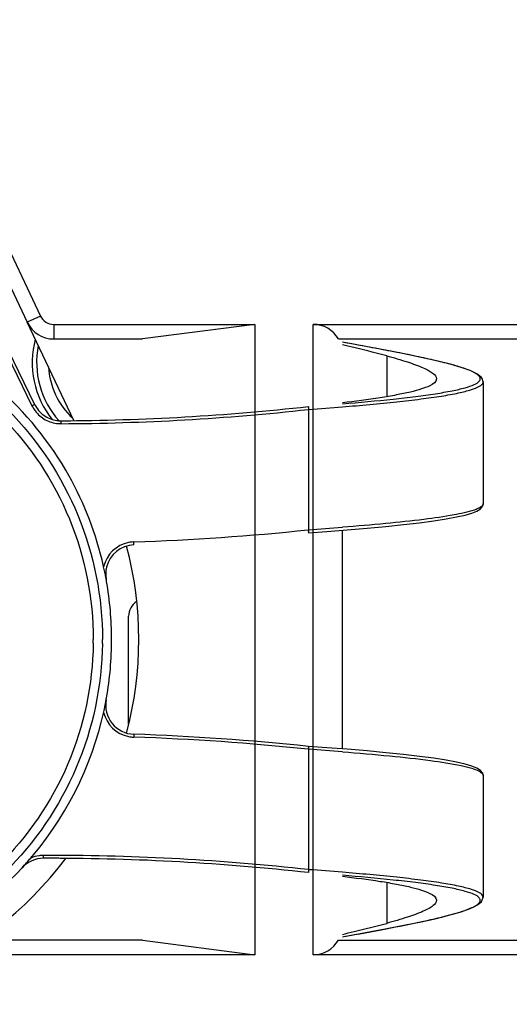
# Model space of a CAD drawing. Header units: millimetres. Extents: x 0 to 420, y 0 to 297.
# Tile 9 of 136: x 85.83 to 89.18, y 180.2 to 186.95. Entities that reach past the tile are written whole.
import ezdxf

# ---------------------------------------------------------------- set-up
doc = ezdxf.new("R2010")
doc.units = ezdxf.units.MM
doc.header["$LTSCALE"] = 23.1
doc.layers.get('0').update_dxf_attribs({"linetype": 'CONTINUOUS'})

msp = doc.modelspace()

# ---------------------------------------------------------------- linework, layer by layer
at = {"color": 7, "linetype": 'Continuous'}
for p, q in [((85.0081, 186.9485), (85.9706, 184.9173)), ((84.96, 186.8164), (85.8802, 184.8745)), ((85.0984, 185.967), (85.912, 184.303)), ((85.1164, 185.9758), (85.93, 184.3118)), ((85.9706, 184.9173), (85.8802, 184.8745)), ((86.1993, 184.2008), (85.8802, 184.8745)), ((86.0609, 184.8601), (86.0609, 184.7601)), ((86.0609, 184.8601), (87.439, 184.8601)), ((87.439, 184.8601), (86.6698, 184.7601)), ((87.439, 184.8601), (87.439, 180.5401)), ((87.839, 180.5401), (87.839, 184.8601)), ((87.839, 184.8601), (89.2416, 184.8601)), ((86.0609, 184.7601), (86.6698, 184.7601)), ((88.0122, 184.7601), (89.2816, 184.7601)), ((88.05, 184.7361), (88.039, 184.7381)), ((88.3425, 184.6452), (88.3425, 184.3645)), ((89.0035, 184.4653), (88.9971, 184.4898)), ((89.0031, 184.4614), (89.0038, 184.4668)), ((89.0031, 184.4614), (89.0035, 184.4653)), ((89.0038, 184.4668), (89.0038, 183.6326)), ((85.912, 184.303), (85.93, 184.3118)), ((87.8059, 184.277), (87.8099, 184.2773)), ((87.8059, 184.277), (87.8059, 183.4523)), ((86.1105, 184.1997), (86.11, 184.1997)), ((87.8059, 183.4523), (87.8034, 183.452)), ((87.8059, 183.4523), (87.8034, 183.452)), ((87.8059, 183.4322), (87.9324, 183.4414)), ((88.039, 181.9505), (88.039, 183.4497)), ((86.5738, 182.1195), (86.5738, 182.8598)), ((87.8034, 181.9482), (87.8059, 181.948)), ((87.8034, 181.9482), (87.8059, 181.948)), ((87.8059, 181.948), (87.8059, 181.1232)), ((89.0023, 181.7784), (89.0005, 181.7834)), ((89.0038, 181.7676), (89.0038, 180.9334)), ((87.8095, 181.1229), (87.8059, 181.1232)), ((88.3425, 181.0358), (88.3425, 180.7551)), ((89.0035, 180.9348), (89.0031, 180.9389)), ((89.0038, 180.9334), (89.0031, 180.9389)), ((88.039, 180.6621), (88.1982, 180.6915)), ((88.039, 180.6621), (88.05, 180.6641)), ((86.6698, 180.6401), (85.6211, 180.6401)), ((86.6698, 180.6401), (87.439, 180.5401)), ((88.0122, 180.6401), (89.2816, 180.6401)), ((87.439, 180.5401), (85.6211, 180.5401)), ((89.2416, 180.5401), (87.839, 180.5401))]:
    msp.add_line(p, q, dxfattribs=at)
for points in [[(88.9971, 184.4898), (88.9919, 184.4971), (88.9613, 184.5217), (88.9156, 184.5436), (88.8538, 184.5656), (88.7769, 184.5878), (88.6847, 184.6107), (88.5791, 184.6342), (88.4618, 184.6583), (88.3348, 184.6831), (88.2002, 184.7084), (88.039, 184.7381)], [(88.9721, 183.5878), (88.9851, 183.5971), (89.0005, 183.6169), (89.0029, 183.6327)], [(87.9324, 183.4414), (88.0722, 183.4523), (88.2081, 183.4638), (88.3373, 183.4757), (88.4577, 183.4881), (88.5675, 183.5008), (88.6654, 183.5138), (88.7503, 183.527), (88.8217, 183.5403), (88.88, 183.5537), (88.925, 183.567), (88.9595, 183.581), (88.9721, 183.5878)], [(88.0721, 181.9479), (87.9323, 181.9588), (87.8059, 181.9681)], [(89.0005, 181.7834), (88.9851, 181.8031), (88.9595, 181.8192), (88.925, 181.8332), (88.88, 181.8465), (88.8217, 181.86), (88.7502, 181.8733), (88.6652, 181.8865), (88.5673, 181.8995), (88.4575, 181.9122), (88.3371, 181.9245), (88.2079, 181.9365), (88.0721, 181.9479)], [(88.9404, 180.8675), (88.9611, 180.8785), (88.9919, 180.9031), (89.0035, 180.9348)], [(88.1982, 180.6915), (88.3331, 180.7168), (88.4605, 180.7416), (88.5781, 180.7658), (88.6839, 180.7893), (88.7763, 180.8123), (88.8535, 180.8345), (88.9154, 180.8565), (88.9404, 180.8675)]]:
    msp.add_lwpolyline(points, dxfattribs=at)
for centre, radius, start, end in [((86.0609, 184.9601), 0.1, 205.35407, 270), ((84.1577, 182.7002), 2.3, 30.29103, 70.09857), ((86.0609, 184.9601), 0.2, 205.35407, 270), ((86.5438, 184.6001), 0.63, 165.34701, 218.5021), ((86.5438, 184.6001), 0.6, 168.94888, 221.76177), ((86.5438, 184.6001), 0.52, 183.47317, 227.19446), ((86.1078, 184.3989), 0.218, 206.08148, 214.20141), ((86.0402, 200.2107), 16.0112, 270.25164, 276.33146), ((86.0402, 200.2107), 16.0312, 270.25163, 276.32352), ((85.7845, 211.7924), 27.5895, 274.20999, 274.68762), ((86.1098, 184.3977), 0.218, 262.10423, 270.22418), ((86.1099, 184.3994), 0.1998, 262.09572, 265.20369), ((86.1097, 184.3966), 0.1969, 265.19911, 270.23974), ((86.1092, 184.3965), 0.1969, 265.35031, 270.24032), ((86.0404, 200.1868), 15.9873, 270.2495, 270.56979), ((84.1514, 182.6975), 2.3068, 13.75325, 30.26914), ((86.0405, 200.2048), 16.8453, 271.93643, 276.00717), ((85.777, 212.4916), 29.1101, 273.9966, 274.45688), ((86.6172, 183.1492), 0.22, 101.35039, 166.79405), ((86.6173, 183.1493), 0.22, 92.53883, 101.3792), ((86.617, 183.1524), 0.2169, 91.9358, 92.51759), ((86.6172, 183.1492), 0.2001, 91.9517, 166.47156), ((84.1438, 182.7001), 2.5, 345.1526, 14.84837), ((84.1442, 182.6974), 2.3138, 12.531, 13.71309), ((84.1429, 182.6972), 2.3152, 10.61424, 12.53096), ((84.1431, 182.6972), 2.315, 10.35483, 10.61421), ((84.1433, 182.6972), 2.3148, 9.99267, 10.35483), ((84.1554, 182.6991), 2.3025, 0.02553, 9.99924), ((86.6938, 182.8598), 0.12, 122.9552, 180), ((83.3282, 182.7001), 3.0035, 359.50719, 359.99993), ((84.184, 182.7001), 2.2109, 359.31101, 359.99987), ((84.1554, 182.7011), 2.3025, 349.98854, 359.97441), ((84.16, 182.699), 2.2976, 319.99734, 349.66955), ((86.6171, 182.251), 0.2, 169.65053, 268.06416), ((84.1433, 182.703), 2.3147, 349.64514, 349.99509), ((86.6172, 182.251), 0.22, 193.20595, 258.64952), ((86.6173, 182.251), 0.22, 258.62071, 267.46116), ((86.617, 182.2479), 0.2169, 267.4824, 268.06413), ((86.0405, 165.1955), 16.8453, 83.99283, 88.06357), ((86.0405, 165.1954), 16.8653, 83.99133, 88.06357), ((85.777, 152.9086), 29.1101, 85.54312, 86.0034), ((84.1438, 182.7001), 2.5, 201.1002, 323.10375), ((88.9858, 181.7676), 0.018, 5.3513, 10.73085), ((88.9861, 181.7676), 0.0177, 0.00987, 5.34228), ((85.9913, 181.0006), 0.2, 90.17961, 137.1729), ((84.163, 182.6941), 2.2921, 317.19449, 319.39384), ((84.1574, 182.699), 2.2996, 319.39301, 320.03878), ((85.9917, 180.9993), 0.2214, 98.01379, 113.56358), ((85.9915, 181.0003), 0.2204, 94.11482, 98.00423), ((85.9914, 181.0023), 0.2183, 90.18392, 94.11514), ((86.0408, 165.2166), 16.0041, 89.9995, 90.1796), ((86.0408, 165.2166), 15.9842, 89.99982, 90.1796), ((86.0403, 165.2125), 15.9882, 89.63375, 89.99981), ((86.0401, 165.1881), 16.0126, 83.66891, 89.9975), ((86.0402, 165.1881), 16.0326, 83.67684, 89.99718), ((84.1578, 182.7001), 2.3, 270.00001, 317.17297), ((85.784, 153.6014), 27.5959, 85.3124, 85.7906)]:
    msp.add_arc(centre, radius, start, end, dxfattribs=at)
for centre, start_param, end_param in [((87.839, 184.6601), -1.047198, 0), ((87.839, 180.7401), -3.141593, -2.094395)]:
    msp.add_ellipse(centre, major_axis=(0, 0.2), ratio=1, start_param=start_param, end_param=end_param, dxfattribs=at)
for points, knots in [([(81.9214, 182.7405), (81.9266, 183.0297), (82.0522, 183.6124), (82.5576, 184.3442), (83.3039, 184.8298), (84.1787, 184.9945), (85.0504, 184.8141), (85.7878, 184.315), (86.2798, 183.5743), (86.3949, 182.9894), (86.3949, 182.7001)], [0, 0, 0, 0, 0.124999, 0.249999, 0.374999, 0.499999, 0.624999, 0.75, 0.875, 1, 1, 1, 1]), ([(81.9847, 182.7393), (81.9898, 183.0204), (82.1118, 183.5866), (82.6029, 184.2977), (83.3281, 184.7696), (84.1781, 184.9297), (85.0252, 184.7543), (85.7417, 184.2694), (86.2199, 183.5495), (86.3317, 182.9812), (86.3317, 182.7001)], [0, 0, 0, 0, 0.124999, 0.249999, 0.374999, 0.499999, 0.624999, 0.75, 0.875, 1, 1, 1, 1]), ([(88.3425, 184.6452), (88.3187, 184.6513), (88.2177, 184.677), (88.1165, 184.7018), (88.0392, 184.7211)], [0, 0, 0, 0, 0.235466, 1, 1, 1, 1]), ([(88.9776, 184.5032), (88.9691, 184.5144), (88.9368, 184.5342), (88.8748, 184.5591), (88.7863, 184.5857), (88.6742, 184.6135), (88.5408, 184.6426), (88.3305, 184.6845), (88.1647, 184.715), (88.05, 184.7361)], [0, 0, 0, 0, 0.043818, 0.113755, 0.210089, 0.331134, 0.474227, 0.636035, 1, 1, 1, 1]), ([(88.3425, 184.6452), (88.3904, 184.6319), (88.4752, 184.607), (88.572, 184.573), (88.6304, 184.5444), (88.6635, 184.5237), (88.6838, 184.5015), (88.6838, 184.4872)], [0, 0, 0, 0, 0.387224, 0.686895, 0.800182, 0.888631, 1, 1, 1, 1]), ([(88.9838, 184.4869), (88.9839, 184.4911), (88.9819, 184.4971), (88.9786, 184.5019), (88.9776, 184.5032)], [0, 0, 0, 0, 0.718646, 1, 1, 1, 1]), ([(88.0391, 184.3156), (88.1553, 184.3254), (88.3229, 184.3406), (88.5355, 184.365), (88.6702, 184.3834), (88.7833, 184.4027), (88.8727, 184.4226), (88.9354, 184.443), (88.9683, 184.4605), (88.9772, 184.471)], [0, 0, 0, 0, 0.365403, 0.527643, 0.670871, 0.791737, 0.887611, 0.956882, 1, 1, 1, 1]), ([(88.0392, 184.2952), (88.1639, 184.3054), (88.3433, 184.3215), (88.5696, 184.3474), (88.7106, 184.3671), (88.8261, 184.3873), (88.9144, 184.4091), (88.9713, 184.4293), (89, 184.4503), (89.0031, 184.4614)], [0, 0, 0, 0, 0.379868, 0.546678, 0.691884, 0.811702, 0.903283, 0.965236, 1, 1, 1, 1]), ([(88.6838, 184.4872), (88.6838, 184.4652), (88.6377, 184.4368), (88.5772, 184.4149), (88.4992, 184.3939), (88.405, 184.3747), (88.2497, 184.3486), (88.1259, 184.3327), (88.0394, 184.3226)], [0, 0, 0, 0, 0.097402, 0.186518, 0.303905, 0.447559, 0.614283, 1, 1, 1, 1]), ([(88.9772, 184.471), (88.9782, 184.4723), (88.9817, 184.4769), (88.9838, 184.4827), (88.9838, 184.4869)], [0, 0, 0, 0, 0.279789, 1, 1, 1, 1]), ([(85.93, 184.3118), (85.9442, 184.2828), (85.9876, 184.2309), (86.0504, 184.206), (86.0824, 184.2015)], [0, 0, 0, 0, 0.500073, 1, 1, 1, 1]), ([(85.9275, 184.2763), (85.9447, 184.2511), (85.99, 184.2071), (86.0496, 184.1859), (86.0798, 184.1817)], [0, 0, 0, 0, 0.5, 1, 1, 1, 1]), ([(87.8059, 184.2972), (87.8064, 184.2972), (87.8052, 184.294), (87.8063, 184.2909), (87.8058, 184.2842), (87.8059, 184.2796), (87.8059, 184.277)], [0, 0, 0, 0, 0.077256, 0.294585, 0.619145, 1, 1, 1, 1]), ([(86.1105, 184.1997), (86.111, 184.1997), (86.1099, 184.1965), (86.1109, 184.1935), (86.1104, 184.1868), (86.1106, 184.1822), (86.1106, 184.1797)], [0, 0, 0, 0, 0.077245, 0.292899, 0.617482, 1, 1, 1, 1]), ([(88.9417, 183.5875), (88.8971, 183.572), (88.7822, 183.5483), (88.5802, 183.5195), (88.3248, 183.493), (88.1384, 183.4773), (88.0392, 183.4695)], [0, 0, 0, 0, 0.155485, 0.384323, 0.672216, 1, 1, 1, 1]), ([(88.9751, 183.6016), (88.9728, 183.6003), (88.9619, 183.595), (88.9506, 183.5906), (88.9417, 183.5875)], [0, 0, 0, 0, 0.220855, 1, 1, 1, 1]), ([(88.9959, 183.616), (88.9946, 183.6148), (88.9883, 183.6091), (88.981, 183.6047), (88.9751, 183.6016)], [0, 0, 0, 0, 0.213342, 1, 1, 1, 1]), ([(87.8059, 183.4523), (87.8059, 183.4497), (87.8058, 183.4451), (87.8063, 183.4384), (87.8052, 183.4353), (87.8064, 183.4322), (87.8059, 183.4322)], [0, 0, 0, 0, 0.380925, 0.70548, 0.922765, 1, 1, 1, 1]), ([(86.6104, 183.3491), (86.6109, 183.3491), (86.6096, 183.3523), (86.6106, 183.3553), (86.6098, 183.362), (86.6098, 183.3666), (86.6097, 183.3691)], [0, 0, 0, 0, 0.077225, 0.292871, 0.617462, 1, 1, 1, 1]), ([(86.3948, 182.6735), (86.3913, 182.3837), (86.2688, 181.7991), (85.7661, 181.0633), (85.0204, 180.5735), (84.1443, 180.4054), (83.2704, 180.5839), (82.5305, 181.0825), (82.0366, 181.8243), (81.921, 182.4103), (81.921, 182.7001)], [0, 0, 0, 0, 0.124999, 0.25, 0.375, 0.5, 0.625, 0.75, 0.875, 1, 1, 1, 1]), ([(86.3316, 182.6743), (86.3282, 182.3927), (86.2092, 181.8246), (85.7207, 181.1096), (84.996, 180.6336), (84.1448, 180.4703), (83.2955, 180.6437), (82.5766, 181.1283), (82.0966, 181.849), (81.9843, 182.4185), (81.9843, 182.7001)], [0, 0, 0, 0, 0.124999, 0.25, 0.375, 0.5, 0.625, 0.75, 0.875, 1, 1, 1, 1]), ([(86.6104, 182.0511), (86.6109, 182.0511), (86.6096, 182.0479), (86.6106, 182.0449), (86.6098, 182.0382), (86.6098, 182.0337), (86.6097, 182.0311)], [0, 0, 0, 0, 0.077225, 0.292871, 0.617462, 1, 1, 1, 1]), ([(87.8059, 181.9681), (87.8064, 181.9681), (87.8052, 181.9649), (87.8063, 181.9618), (87.8058, 181.9551), (87.8059, 181.9505), (87.8059, 181.948)], [0, 0, 0, 0, 0.077235, 0.29452, 0.619075, 1, 1, 1, 1]), ([(88.0392, 181.9307), (88.1477, 181.9223), (88.3495, 181.9053), (88.6209, 181.8757), (88.8085, 181.8478), (88.9187, 181.8212), (88.9594, 181.8069), (88.9751, 181.7987)], [0, 0, 0, 0, 0.344736, 0.640794, 0.864511, 0.94384, 1, 1, 1, 1]), ([(88.9751, 181.7987), (88.979, 181.7966), (88.9903, 181.79), (89.0019, 181.7798), (89.0035, 181.771)], [0, 0, 0, 0, 0.329814, 1, 1, 1, 1]), ([(85.9907, 181.2006), (85.9912, 181.2006), (85.99, 181.2038), (85.9911, 181.2068), (85.9905, 181.2135), (85.9907, 181.2181), (85.9907, 181.2206)], [0, 0, 0, 0, 0.077241, 0.292893, 0.617478, 1, 1, 1, 1]), ([(87.8059, 181.1232), (87.8059, 181.1206), (87.8058, 181.1161), (87.8063, 181.1093), (87.8052, 181.1063), (87.8064, 181.1031), (87.8059, 181.1031)], [0, 0, 0, 0, 0.380855, 0.705415, 0.922744, 1, 1, 1, 1]), ([(88.9772, 180.9292), (88.9683, 180.9397), (88.9354, 180.9572), (88.8727, 180.9776), (88.7833, 180.9976), (88.6702, 181.0168), (88.5355, 181.0353), (88.3229, 181.0596), (88.1553, 181.0749), (88.0391, 181.0846)], [0, 0, 0, 0, 0.043118, 0.112389, 0.208263, 0.329129, 0.472357, 0.634597, 1, 1, 1, 1]), ([(89.0031, 180.9389), (89, 180.9499), (88.9713, 180.971), (88.9144, 180.9912), (88.8261, 181.0129), (88.7106, 181.0332), (88.5696, 181.0529), (88.3433, 181.0788), (88.1639, 181.0948), (88.0392, 181.1051)], [0, 0, 0, 0, 0.034763, 0.096715, 0.188296, 0.308114, 0.45332, 0.620131, 1, 1, 1, 1]), ([(88.0394, 181.0777), (88.1259, 181.0675), (88.2497, 181.0516), (88.405, 181.0255), (88.4992, 181.0063), (88.5772, 180.9853), (88.6377, 180.9635), (88.6838, 180.935), (88.6838, 180.913)], [0, 0, 0, 0, 0.385717, 0.552441, 0.696095, 0.813482, 0.902598, 1, 1, 1, 1]), ([(88.05, 180.6641), (88.1467, 180.682), (88.3283, 180.7154), (88.577, 180.7643), (88.7732, 180.8101), (88.8844, 180.8434), (88.9268, 180.863)], [0, 0, 0, 0, 0.327707, 0.615447, 0.844284, 1, 1, 1, 1]), ([(88.6838, 180.913), (88.6838, 180.8987), (88.6635, 180.8765), (88.6304, 180.8558), (88.572, 180.8273), (88.4752, 180.7932), (88.3904, 180.7683), (88.3425, 180.7551)], [0, 0, 0, 0, 0.111369, 0.199818, 0.313105, 0.612776, 1, 1, 1, 1]), ([(88.9268, 180.863), (88.9378, 180.868), (88.956, 180.8774), (88.9725, 180.8903), (88.9776, 180.897)], [0, 0, 0, 0, 0.586759, 1, 1, 1, 1]), ([(88.9776, 180.897), (88.9786, 180.8983), (88.9819, 180.9032), (88.9839, 180.9091), (88.9838, 180.9133)], [0, 0, 0, 0, 0.281354, 1, 1, 1, 1]), ([(88.0392, 180.6791), (88.0658, 180.6857), (88.1669, 180.7109), (88.2681, 180.7358), (88.3425, 180.7551)], [0, 0, 0, 0, 0.262245, 1, 1, 1, 1])]:
    msp.add_open_spline(points, degree=3, knots=knots, dxfattribs=at)
for points in [[(89.0032, 183.6279), (89.002, 183.6234), (88.9991, 183.6194), (88.9959, 183.616)], [(89.0038, 183.6326), (89.0038, 183.631), (89.0036, 183.6294), (89.0032, 183.6279)], [(86.4226, 183.196), (86.4162, 183.1692), (86.4154, 183.1404), (86.4204, 183.1133)], [(88.9812, 180.9233), (88.9801, 180.9254), (88.9787, 180.9274), (88.9772, 180.9292)], [(88.9838, 180.9133), (88.9838, 180.9168), (88.9828, 180.9202), (88.9812, 180.9233)]]:
    msp.add_open_spline(points, degree=3, dxfattribs=at)

doc.saveas('drawing.dxf')
